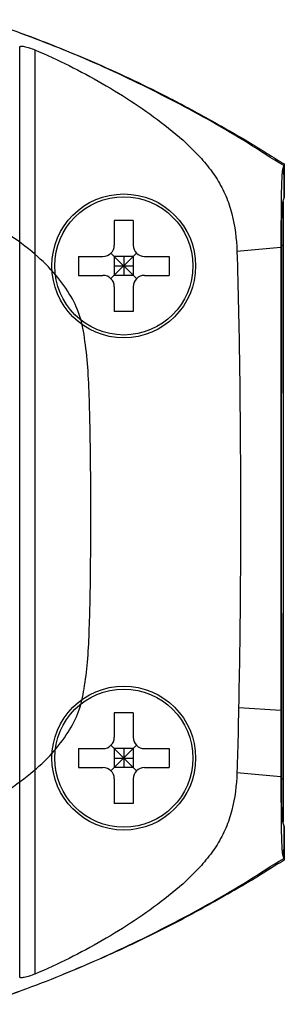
# Model space of a CAD drawing. Header units: millimetres. Extents: x 53 to 279, y 85 to 259.
# Tile 12 of 14: x 202 to 209, y 85 to 111. Entities that reach past the tile are written whole.
import ezdxf

# ---------------------------------------------------------------- set-up
doc = ezdxf.new("R2010")
doc.units = ezdxf.units.MM
doc.header["$LTSCALE"] = 23.1
doc.layers.add('00_COMPONENTS', color=7, linetype='CONTINUOUS')
doc.layers.add('20_ALL_FEATURES', color=7, linetype='CONTINUOUS')

msp = doc.modelspace()

# ---------------------------------------------------------------- linework, layer by layer
at = {"layer": '00_COMPONENTS'}
for p, q in [((201.973, 85.597), (201.973, 110.158)), ((202.373, 110.083), (202.373, 85.672)), ((208.954, 106.791), (208.954, 107.031)), ((208.967, 107.071), (208.967, 106.177)), ((208.954, 106.791), (208.967, 106.782)), ((208.967, 106.177), (208.967, 106.782)), ((208.964, 106.173), (208.967, 106.177)), ((208.934, 106.074), (208.934, 89.681)), ((204.974, 105.577), (204.474, 105.577)), ((204.474, 105.577), (204.474, 104.927)), ((204.974, 105.577), (204.974, 104.927)), ((207.715, 104.767), (208.876, 104.87)), ((208.878, 105.038), (208.878, 104.926)), ((208.878, 104.926), (208.878, 104.87)), ((208.901, 104.706), (208.902, 105.053)), ((208.901, 104.926), (208.934, 104.926)), ((203.524, 104.627), (204.174, 104.627)), ((203.524, 104.627), (203.524, 104.127)), ((204.386, 104.04), (205.062, 104.715)), ((204.386, 104.715), (205.062, 104.04)), ((204.974, 104.627), (204.474, 104.627)), ((204.474, 104.627), (204.474, 104.127)), ((204.724, 104.627), (204.724, 104.127)), ((204.974, 104.627), (204.974, 104.127)), ((205.274, 104.627), (205.924, 104.627)), ((205.924, 104.627), (205.924, 104.127)), ((204.474, 104.377), (204.974, 104.377)), ((203.524, 104.127), (204.174, 104.127)), ((204.974, 104.127), (204.474, 104.127)), ((205.274, 104.127), (205.924, 104.127)), ((204.474, 103.827), (204.474, 103.177)), ((204.974, 103.827), (204.974, 103.177)), ((204.974, 103.177), (204.474, 103.177)), ((208.876, 92.631), (207.758, 92.706)), ((204.974, 92.577), (204.474, 92.577)), ((204.474, 92.577), (204.474, 91.927)), ((204.974, 92.577), (204.974, 91.927)), ((203.524, 91.627), (204.174, 91.627)), ((203.524, 91.627), (203.524, 91.127)), ((204.386, 91.715), (205.062, 91.04)), ((204.386, 91.04), (205.062, 91.715)), ((204.974, 91.627), (204.474, 91.627)), ((204.474, 91.627), (204.474, 91.127)), ((204.724, 91.627), (204.724, 91.127)), ((204.974, 91.627), (204.974, 91.127)), ((205.274, 91.627), (205.924, 91.627)), ((205.924, 91.627), (205.924, 91.127)), ((204.474, 91.377), (204.974, 91.377)), ((203.524, 91.127), (204.174, 91.127)), ((204.974, 91.127), (204.474, 91.127)), ((205.274, 91.127), (205.924, 91.127)), ((204.474, 90.827), (204.474, 90.177)), ((204.974, 90.827), (204.974, 90.177)), ((208.876, 90.885), (207.715, 90.988)), ((208.878, 90.885), (208.878, 90.829)), ((208.878, 90.829), (208.878, 90.716)), ((208.902, 90.649), (208.901, 90.979)), ((208.901, 90.829), (208.934, 90.829)), ((204.974, 90.177), (204.474, 90.177)), ((208.967, 89.578), (208.966, 89.579)), ((208.967, 89.578), (208.966, 89.579)), ((208.967, 88.973), (208.967, 89.578)), ((208.967, 89.577), (208.967, 88.68)), ((208.967, 88.973), (208.954, 88.964)), ((208.954, 88.724), (208.954, 88.964))]:
    msp.add_line(p, q, dxfattribs=at)
for centre, radius in [((204.724, 104.377), 1.9), ((204.724, 104.377), 1.825), ((204.724, 91.377), 1.9), ((204.724, 91.377), 1.825)]:
    msp.add_circle(centre, radius, dxfattribs=at)
for centre, radius, start, end in [((204.174, 104.927), 0.3, 270, 360), ((205.274, 104.927), 0.3, 180, 270), ((204.174, 103.827), 0.3, 0, 90), ((205.274, 103.827), 0.3, 90, 180), ((204.174, 91.927), 0.3, 270, 360), ((205.274, 91.927), 0.3, 180, 270), ((204.174, 90.827), 0.3, 0, 90), ((205.274, 90.827), 0.3, 90, 180), ((208.998, 89.605), 0.0418, 218.8927, 222.4592), ((186.099, 128.51), 46.107, 288.8429, 290.1613)]:
    msp.add_arc(centre, radius, start, end, dxfattribs=at)
at = {"layer": '00_COMPONENTS', "color": 7}
for points, knots in [([(208.954, 107.031), (208.632, 107.213), (208.018, 107.626), (207.061, 108.186), (206.086, 108.714), (205.096, 109.213), (204.091, 109.681), (203.071, 110.118), (202.037, 110.518), (201.337, 110.754), (200.985, 110.866)], [0, 0, 0, 0, 0.124992, 0.249989, 0.37499, 0.499993, 0.624995, 0.749998, 0.875, 1, 1, 1, 1]), ([(201.009, 110.88), (201.685, 110.647), (203.029, 110.152), (204.671, 109.44), (205.793, 108.884), (206.427, 108.552), (206.898, 108.295), (207.365, 108.031), (207.831, 107.766), (208.293, 107.492), (208.592, 107.295), (208.744, 107.201)], [0, 0, 0, 0, 0.249988, 0.499963, 0.624966, 0.687469, 0.749968, 0.812469, 0.874974, 0.937477, 1, 1, 1, 1])]:
    msp.add_open_spline(points, degree=3, knots=knots, dxfattribs=at)
at = {"layer": '00_COMPONENTS'}
for points, knots in [([(201.973, 110.158), (201.973, 110.164), (201.979, 110.172), (201.991, 110.177), (202.012, 110.181), (202.047, 110.18), (202.122, 110.168), (202.233, 110.137), (202.324, 110.103), (202.373, 110.083)], [0, 0, 0, 0, 0.03767, 0.063108, 0.096062, 0.186677, 0.309421, 0.628724, 1, 1, 1, 1]), ([(202.373, 110.083), (202.68, 109.956), (203.283, 109.677), (204.159, 109.203), (205.008, 108.681), (205.821, 108.105), (206.454, 107.564), (206.904, 107.075), (207.199, 106.672), (207.432, 106.229), (207.647, 105.598), (207.702, 105.098), (207.714, 104.767)], [0, 0, 0, 0, 0.125009, 0.250016, 0.375023, 0.500023, 0.624997, 0.68752, 0.750063, 0.8126, 0.875132, 1, 1, 1, 1]), ([(208.954, 107.031), (208.946, 107.013), (208.927, 106.962), (208.91, 106.871), (208.9, 106.735), (208.892, 106.538), (208.885, 106.26), (208.883, 106.046), (208.882, 105.927)], [0, 0, 0, 0, 0.053428, 0.146674, 0.248375, 0.422517, 0.679796, 1, 1, 1, 1]), ([(208.912, 105.844), (208.914, 105.9), (208.918, 105.982), (208.933, 106.088), (208.948, 106.139), (208.959, 106.163)], [0, 0, 0, 0, 0.516001, 0.754935, 1, 1, 1, 1]), ([(208.882, 105.927), (208.881, 105.855), (208.879, 105.558), (208.879, 105.262), (208.878, 105.038)], [0, 0, 0, 0, 0.245671, 1, 1, 1, 1]), ([(208.902, 105.053), (208.902, 105.203), (208.903, 105.466), (208.907, 105.73), (208.912, 105.844)], [0, 0, 0, 0, 0.566716, 1, 1, 1, 1]), ([(208.878, 104.87), (208.874, 102.83), (208.872, 98.751), (208.874, 94.671), (208.876, 92.631)], [0, 0, 0, 0, 0.499909, 1, 1, 1, 1]), ([(207.714, 104.767), (207.749, 103.762), (207.788, 101.752), (207.813, 98.737), (207.808, 95.721), (207.779, 93.711), (207.758, 92.706)], [0, 0, 0, 0, 0.249998, 0.500002, 0.75, 1, 1, 1, 1]), ([(208.901, 90.979), (208.9, 92.122), (208.895, 96.698), (208.896, 101.274), (208.901, 104.706)], [0, 0, 0, 0, 0.249904, 1, 1, 1, 1]), ([(207.758, 92.706), (207.752, 92.419), (207.745, 91.99), (207.73, 91.417), (207.719, 91.131), (207.714, 90.988)], [0, 0, 0, 0, 0.500001, 0.749999, 1, 1, 1, 1]), ([(207.714, 90.988), (207.702, 90.656), (207.647, 90.156), (207.432, 89.525), (207.199, 89.083), (206.904, 88.68), (206.454, 88.19), (205.821, 87.65), (205.008, 87.074), (204.159, 86.552), (203.283, 86.078), (202.68, 85.799), (202.373, 85.672)], [0, 0, 0, 0, 0.12487, 0.187402, 0.249942, 0.312484, 0.375009, 0.499983, 0.624981, 0.749987, 0.874993, 1, 1, 1, 1]), ([(208.878, 90.716), (208.878, 90.641), (208.879, 90.345), (208.88, 90.048), (208.882, 89.826)], [0, 0, 0, 0, 0.252266, 1, 1, 1, 1]), ([(208.913, 89.886), (208.908, 89.993), (208.903, 90.248), (208.902, 90.502), (208.902, 90.649)], [0, 0, 0, 0, 0.421303, 1, 1, 1, 1]), ([(208.882, 89.826), (208.883, 89.707), (208.885, 89.494), (208.892, 89.216), (208.9, 89.019), (208.91, 88.883), (208.927, 88.793), (208.946, 88.742), (208.954, 88.724)], [0, 0, 0, 0, 0.320341, 0.577581, 0.751623, 0.853262, 0.94652, 1, 1, 1, 1]), ([(208.922, 89.751), (208.922, 89.76), (208.917, 89.805), (208.915, 89.85), (208.913, 89.886)], [0, 0, 0, 0, 0.187295, 1, 1, 1, 1]), ([(208.966, 89.579), (208.956, 89.596), (208.936, 89.652), (208.927, 89.711), (208.922, 89.751)], [0, 0, 0, 0, 0.321689, 1, 1, 1, 1]), ([(200.984, 84.889), (201.337, 85.001), (202.037, 85.237), (203.071, 85.637), (204.091, 86.073), (205.095, 86.542), (206.086, 87.041), (207.061, 87.569), (208.018, 88.129), (208.632, 88.542), (208.954, 88.724)], [0, 0, 0, 0, 0.125, 0.250002, 0.375005, 0.500007, 0.62501, 0.750011, 0.875008, 1, 1, 1, 1]), ([(208.743, 88.548), (208.63, 88.479), (208.409, 88.337), (208.072, 88.13), (207.73, 87.932), (207.272, 87.672), (206.7, 87.348), (206.002, 86.978), (205.295, 86.625), (204.343, 86.175), (203.616, 85.864), (203.128, 85.667)], [0, 0, 0, 0, 0.062514, 0.12502, 0.187519, 0.250024, 0.375018, 0.500015, 0.625017, 0.750014, 1, 1, 1, 1]), ([(202.373, 85.672), (202.324, 85.652), (202.233, 85.618), (202.122, 85.587), (202.047, 85.575), (202.012, 85.574), (201.991, 85.578), (201.979, 85.582), (201.973, 85.591), (201.973, 85.597)], [0, 0, 0, 0, 0.371277, 0.690544, 0.813282, 0.90392, 0.936882, 0.962325, 1, 1, 1, 1])]:
    msp.add_open_spline(points, degree=3, knots=knots, dxfattribs=at)
for points in [[(208.744, 107.201), (208.818, 107.156), (208.892, 107.112), (208.967, 107.071)], [(208.959, 106.163), (208.961, 106.167), (208.962, 106.17), (208.964, 106.173)], [(208.876, 92.631), (208.876, 92.049), (208.877, 91.467), (208.878, 90.885)], [(208.967, 88.68), (208.891, 88.638), (208.817, 88.593), (208.743, 88.548)]]:
    msp.add_open_spline(points, degree=3, dxfattribs=at)
at = {"layer": '20_ALL_FEATURES'}
for points, knots in [([(203.839, 99.773), (203.836, 100.091), (203.821, 100.702), (203.789, 101.577), (203.712, 102.359), (203.592, 103.061), (203.292, 103.673), (202.859, 104.24), (202.276, 104.797), (201.53, 105.322), (200.66, 105.851), (199.669, 106.368), (198.622, 106.832), (197.629, 107.268), (196.646, 107.52), (195.64, 107.527), (194.953, 107.537), (194.59, 107.53)], [0, 0, 0, 0, 0.069243, 0.132568, 0.189982, 0.240119, 0.285882, 0.336375, 0.394443, 0.460264, 0.533839, 0.615508, 0.702739, 0.782489, 0.850655, 0.921231, 1, 1, 1, 1]), ([(194.599, 88.212), (194.968, 88.206), (195.668, 88.214), (196.68, 88.231), (197.661, 88.437), (198.609, 88.899), (199.637, 89.354), (200.625, 89.873), (201.502, 90.406), (202.239, 90.931), (202.828, 91.47), (203.253, 92.028), (203.558, 92.6), (203.69, 93.237), (203.774, 93.933), (203.814, 94.714), (203.837, 95.57), (203.849, 96.502), (203.855, 97.515), (203.855, 98.613), (203.845, 99.376), (203.839, 99.773)], [0, 0, 0, 0, 0.062836, 0.119223, 0.172185, 0.23193, 0.298068, 0.363802, 0.421727, 0.47276, 0.517722, 0.557076, 0.59179, 0.626991, 0.667006, 0.71141, 0.759983, 0.81285, 0.870187, 0.932392, 1, 1, 1, 1])]:
    msp.add_open_spline(points, degree=3, knots=knots, dxfattribs=at)

doc.saveas('drawing.dxf')
